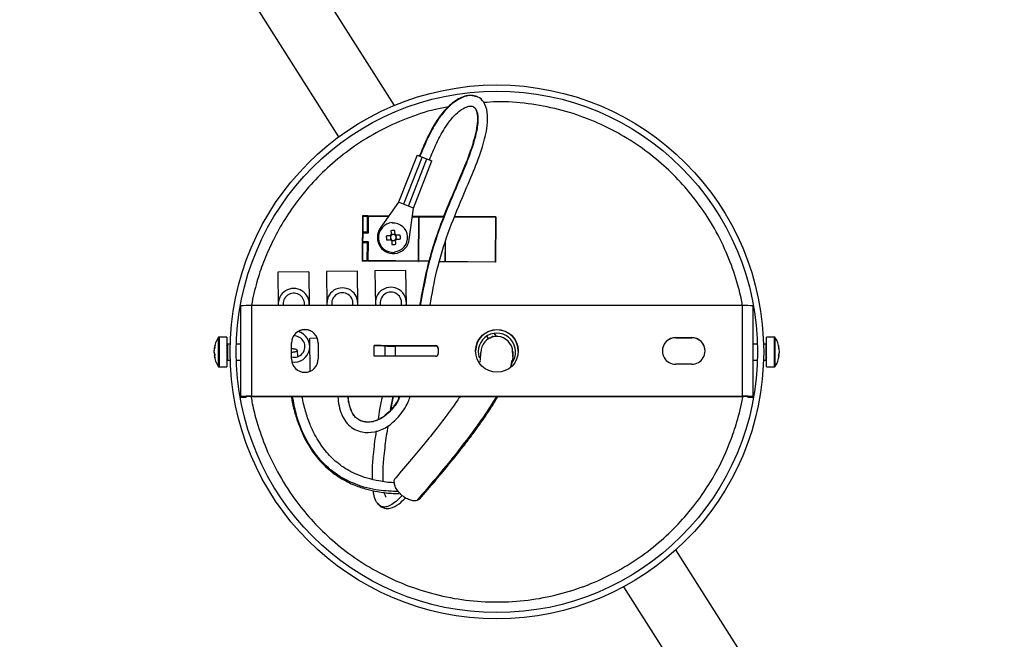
# Model space of a CAD drawing. Header units: millimetres. Extents: x -502 to 2028, y -2217 to 24.
# Tile 3 of 18: x 39 to 223, y -1666 to -1550. Entities that reach past the tile are written whole.
import ezdxf

# ---------------------------------------------------------------- set-up
doc = ezdxf.new("R2010")
doc.units = ezdxf.units.MM

msp = doc.modelspace()

# ---------------------------------------------------------------- linework, layer by layer
at = {"color": 7, "linetype": 'Continuous', "lineweight": 25}
for p, q in [((108.84, -1566.11), (48.75, -1471.32)), ((38.62, -1477.74), (98.38, -1572.02)), ((113.08, -1575.4), (109.62, -1584.24)), ((114.01, -1575.76), (110.55, -1584.61)), ((113.08, -1575.4), (115.87, -1576.49)), ((111.48, -1584.97), (114.94, -1576.12)), ((112.41, -1585.34), (115.87, -1576.49)), ((109.62, -1584.24), (106.19, -1589.12)), ((112.41, -1585.34), (109.62, -1584.24)), ((102.86, -1586.77), (102.83, -1589.76)), ((102.96, -1586.87), (102.86, -1586.77)), ((103.81, -1586.77), (102.86, -1586.77)), ((103.79, -1589.77), (103.81, -1586.77)), ((103.98, -1589.97), (104.01, -1586.78)), ((104.01, -1586.78), (107.81, -1586.81)), ((111.62, -1591.24), (112.41, -1585.34)), ((118.08, -1586.9), (112.21, -1586.85)), ((113.36, -1586.86), (113.29, -1595.36)), ((102.89, -1595.17), (102.96, -1586.87)), ((102.96, -1586.87), (107.74, -1586.91)), ((103.88, -1589.87), (103.91, -1586.87)), ((112.19, -1586.95), (118.04, -1587)), ((113.44, -1586.96), (113.37, -1595.26)), ((127.86, -1586.98), (120.16, -1586.92)), ((127.76, -1587.08), (127.69, -1595.38)), ((127.76, -1587.08), (127.86, -1586.98)), ((127.86, -1586.98), (127.79, -1595.48)), ((102.83, -1589.96), (102.82, -1591.62)), ((102.83, -1589.76), (103.79, -1589.77)), ((102.83, -1589.96), (103.98, -1589.97)), ((102.93, -1589.87), (103.88, -1589.87)), ((103.98, -1589.97), (103.79, -1589.77)), ((108.09, -1590.51), (108.1, -1590.71)), ((108.43, -1590.33), (108.24, -1590.34)), ((108.97, -1590.29), (108.78, -1590.3)), ((109.16, -1590.63), (109.14, -1590.44)), ((102.82, -1591.82), (102.79, -1595.27)), ((103.97, -1591.63), (102.82, -1591.62)), ((103.77, -1591.83), (102.82, -1591.82)), ((103.87, -1591.73), (102.92, -1591.72)), ((103.74, -1595.27), (103.77, -1591.83)), ((103.77, -1591.83), (103.97, -1591.63)), ((103.84, -1595.17), (103.87, -1591.73)), ((103.94, -1595.28), (103.97, -1591.63)), ((108.13, -1591.06), (108.14, -1591.25)), ((108.31, -1591.4), (108.51, -1591.38)), ((108.86, -1591.36), (109.05, -1591.34)), ((109.2, -1591.17), (109.18, -1590.98)), ((118.4, -1595.4), (118.43, -1591.67)), ((102.79, -1595.27), (102.89, -1595.17)), ((103.74, -1595.27), (102.79, -1595.27)), ((115.35, -1595.27), (102.89, -1595.17)), ((115.3, -1595.37), (103.94, -1595.28)), ((118.23, -1595.4), (117.31, -1595.39)), ((117.34, -1595.29), (127.69, -1595.38)), ((127.79, -1595.48), (118.4, -1595.4)), ((127.79, -1595.48), (127.69, -1595.38)), ((92.8, -1597.25), (87.01, -1597.32)), ((87.01, -1597.32), (87.08, -1603.6)), ((92.8, -1597.25), (92.88, -1603.6)), ((101.9, -1597.14), (96.1, -1597.21)), ((96.1, -1597.21), (96.18, -1603.6)), ((101.98, -1603.6), (101.9, -1597.14)), ((111, -1597.03), (105.2, -1597.1)), ((105.2, -1597.1), (105.28, -1603.6)), ((111.08, -1603.6), (111, -1597.03)), ((87.98, -1603.31), (88, -1603.6)), ((80.06, -1620.75), (80.06, -1603.65)), ((82.06, -1603.6), (82.06, -1620.59)), ((174.06, -1603.6), (82.06, -1603.6)), ((174.06, -1620.59), (174.06, -1603.6)), ((176.06, -1620.75), (176.06, -1603.65)), ((127.97, -1609.36), (127.62, -1608.8)), ((77.43, -1609.5), (76.03, -1609.5)), ((77.43, -1609.5), (77.43, -1615.1)), ((78.06, -1610.8), (77.53, -1610.8)), ((80.06, -1610.8), (79.22, -1610.8)), ((89.56, -1613.6), (89.56, -1610.6)), ((94.39, -1609.73), (92.96, -1609.75)), ((93.03, -1615.9), (92.96, -1609.75)), ((94.56, -1610.6), (94.56, -1613.6)), ((126.52, -1609.86), (126.1, -1609.21)), ((127.36, -1609.33), (126.69, -1609.75)), ((161.56, -1609.6), (164.56, -1609.6)), ((161.56, -1609.62), (161.56, -1609.6)), ((161.56, -1609.62), (164.56, -1609.62)), ((164.56, -1609.6), (164.56, -1609.62)), ((176.87, -1610.8), (176.06, -1610.8)), ((178.49, -1610.8), (178.02, -1610.8)), ((179.98, -1609.5), (178.59, -1609.5)), ((178.59, -1615.1), (178.59, -1609.5)), ((75.08, -1611.62), (75.08, -1611.67)), ((75.18, -1611.63), (75.08, -1611.62)), ((75.17, -1611.67), (75.08, -1611.67)), ((75.08, -1612.33), (75.08, -1612.06)), ((75.08, -1612.33), (75.08, -1612.54)), ((75.08, -1612.54), (75.18, -1612.97)), ((75.08, -1612.54), (75.15, -1612.54)), ((90.71, -1613.15), (90.65, -1611.99)), ((105.06, -1611.09), (116.56, -1611.09)), ((105.06, -1613.09), (105.06, -1611.09)), ((106.79, -1611.11), (116.56, -1611.11)), ((107.06, -1611.14), (107.06, -1613.09)), ((116.56, -1611.19), (109.06, -1611.19)), ((110.27, -1611.11), (110.27, -1611.19)), ((111.17, -1611.19), (111.17, -1611.11)), ((111.18, -1611.19), (111.17, -1611.11)), ((116.56, -1611.09), (116.56, -1611.11)), ((117.06, -1611.59), (117.06, -1612.59)), ((124.95, -1613.8), (125.05, -1612.37)), ((131.04, -1613.17), (130.98, -1611.67)), ((180.94, -1611.63), (180.81, -1611.64)), ((180.94, -1611.64), (180.82, -1611.65)), ((180.94, -1611.64), (180.94, -1611.62)), ((180.94, -1612.14), (180.94, -1612.46)), ((75.08, -1612.93), (75.21, -1612.92)), ((75.08, -1612.97), (75.08, -1612.93)), ((77.53, -1613.8), (78.07, -1613.8)), ((79.22, -1613.8), (80.06, -1613.8)), ((116.56, -1613.09), (105.06, -1613.09)), ((124.93, -1613.92), (124.78, -1614.29)), ((130.67, -1615.11), (130.92, -1613.8)), ((176.06, -1613.8), (176.87, -1613.8)), ((178.02, -1613.8), (178.49, -1613.8)), ((180.8, -1612.95), (180.94, -1612.95)), ((180.94, -1612.95), (180.94, -1612.97)), ((76.03, -1615.1), (77.43, -1615.1)), ((164.56, -1614.6), (161.56, -1614.6)), ((178.59, -1615.1), (179.98, -1615.1)), ((80.06, -1620.75), (81.06, -1620.75)), ((80.06, -1620.75), (81.06, -1620.75)), ((81.06, -1620.65), (81.06, -1620.75)), ((82.06, -1620.59), (174.06, -1620.59)), ((82.06, -1620.62), (174.06, -1620.62)), ((108.13, -1623.08), (108.59, -1620.62)), ((175.06, -1620.75), (175.06, -1620.65)), ((175.06, -1620.75), (176.06, -1620.75)), ((175.06, -1620.75), (176.06, -1620.75)), ((223.13, -1746.39), (161.6, -1649.33)), ((151.79, -1656.27), (213, -1752.82))]:
    msp.add_line(p, q, dxfattribs=at)
at = {"color": 8, "linetype": 'Continuous', "lineweight": 25}
for p, q in [((127.76, -1587.08), (120.12, -1587.02)), ((118.34, -1591.96), (118.31, -1595.3)), ((75.81, -1610.13), (75.81, -1614.97)), ((76.03, -1615.1), (76.03, -1609.5)), ((77.53, -1610.8), (77.53, -1613.8)), ((178.49, -1613.8), (178.49, -1610.8)), ((179.98, -1609.5), (179.98, -1615.1)), ((180.21, -1614.12), (180.21, -1609.62)), ((109.06, -1613.09), (109.06, -1611.19)), ((108.58, -1620.62), (108.04, -1623.49))]:
    msp.add_line(p, q, dxfattribs=at)
at = {"color": 8, "linetype": 'Continuous', "lineweight": 25, "flags": 128}
for points in [[(75.81, -1609.62), (75.81, -1609.7), (75.81, -1610.13)], [(180.21, -1614.97), (180.21, -1614.97), (180.21, -1614.73), (180.21, -1614.12)]]:
    msp.add_lwpolyline(points, dxfattribs=at)
at = {"color": 7, "linetype": 'Continuous', "lineweight": 25}
for centre, radius in [((128.04, -1612.27), 50), ((128.04, -1612.27), 48.85), ((128.06, -1612.1), 4)]:
    msp.add_circle(centre, radius, dxfattribs=at)
for centre, radius, start, end in [((103.81, -1586.87), 0.1, 359.5011, 89.5011), ((113.35, -1586.95), 0.0933, 355.1866, 84.4113), ((108.64, -1590.84), 2.8, 94.1445, 274.1445), ((108.64, -1590.84), 2.67, 274.1445, 94.1445), ((102.93, -1589.77), 0.1, 179.5011, 269.5011), ((108.64, -1590.84), 3, 144.9022, 352.3643), ((108.64, -1590.84), 0.675, 127.3752, 150.9139), ((108.64, -1590.84), 0.556, 255.7143, 232.4263), ((108.64, -1590.76), 0.482, 72.7747, 115.5144), ((108.64, -1590.84), 0.675, 37.3752, 60.9139), ((102.92, -1591.82), 0.1, 89.5011, 179.5011), ((108.57, -1590.85), 0.482, 162.7747, 205.5144), ((108.64, -1590.84), 0.675, 217.3752, 240.9139), ((108.65, -1590.92), 0.482, 252.7747, 295.5144), ((108.64, -1590.84), 0.675, 307.3752, 330.9139), ((108.72, -1590.84), 0.482, 342.7747, 25.5144), ((103.74, -1595.17), 0.1, 269.5011, 359.5011), ((113.28, -1595.26), 0.0933, 274.5908, 3.8156), ((118.22, -1595.31), 0.0933, 274.5908, 3.8156), ((89.98, -1603.29), 2.9, 353.7936, 186.2064), ((89.98, -1603.29), 2, 350.9811, 180.6952), ((99.08, -1603.18), 2.9, 351.5942, 188.4058), ((99.08, -1603.18), 2, 347.7624, 192.2376), ((108.18, -1603.07), 2.9, 349.3822, 190.6178), ((108.18, -1603.07), 2, 344.5039, 195.4961), ((81.56, -1623.47), 19.88, 88.5594, 94.3291), ((174.56, -1623.47), 19.88, 85.6709, 91.4406), ((92.06, -1610.6), 2.5, 0.0147, 179.9853), ((92.06, -1610.62), 2.5, 0.0147, 179.9853), ((90.07, -1611.29), 2.9, 260.9596, 75.8883), ((128.06, -1612.12), 4, 0.0133, 179.9867), ((128.04, -1612.27), 3.5, 322.3718, 198.4048), ((80.03, -1612.3), 5, 147.664, 172.2394), ((90.07, -1611.29), 2, 254.9994, 93.8001), ((128.03, -1612.37), 2.99, 13.2651, 180.1524), ((161.56, -1612.1), 2.5, 89.9853, 270.0147), ((161.56, -1612.12), 2.5, 89.9909, 179.9909), ((164.56, -1612.1), 2.5, 269.9853, 90.0147), ((164.56, -1612.12), 2.5, 0.0091, 90.0091), ((175.99, -1612.3), 5, 7.7606, 32.336), ((105.25, -1657.64), 46.55, 88.1, 90.2321), ((106.82, -1612.21), 1.1, 77.6057, 91.6436), ((108.56, -1591.32), 19.88, 265.6709, 271.4406), ((116.56, -1611.59), 0.5, 0.0091, 90.0091), ((116.56, -1611.61), 0.5, 0.0091, 90.0091), ((116.56, -1611.69), 0.5, 0.0091, 90.0091), ((116.56, -1612.59), 0.5, 269.9909, 359.9909), ((80.03, -1612.3), 5, 187.8084, 212.336), ((92.06, -1613.6), 2.5, 180.0147, 359.9853), ((175.99, -1612.3), 5, 327.664, 352.2394), ((81.56, -1640.46), 19.88, 88.5594, 94.3291), ((81.81, -1630.55), 9.94, 88.5594, 94.3291), ((174.56, -1640.46), 19.88, 85.6709, 91.4406), ((174.31, -1630.55), 9.94, 85.6709, 91.4406)]:
    msp.add_arc(centre, radius, start, end, dxfattribs=at)
for points, knots in [([(123.68, -1564.29), (123.46, -1564.27), (122.91, -1564.2), (121.94, -1564.39), (120.69, -1564.92), (119.19, -1566.01), (117.88, -1567.43), (116.72, -1569.04), (115.72, -1570.73), (114.61, -1572.94), (113.93, -1574.63), (113.54, -1575.58)], [0, 0, 0, 0, 0.042877, 0.106707, 0.189156, 0.298841, 0.448697, 0.545315, 0.6637, 0.811957, 1, 1, 1, 1]), ([(115.51, -1603.6), (115.9, -1601.4), (116.72, -1596.78), (118.81, -1590.01), (121.33, -1583.88), (123.64, -1578.57), (125.34, -1574.13), (126.27, -1570.43), (126.38, -1567.49), (125.75, -1565.58), (124.87, -1564.6), (124.35, -1564.51), (124.29, -1564.5)], [0, 0, 0, 0, 0.159998, 0.335732, 0.507059, 0.634661, 0.74992, 0.846906, 0.906939, 0.958489, 0.995252, 1, 1, 1, 1]), ([(124.3, -1564.46), (124.13, -1564.39), (123.92, -1564.31), (123.71, -1564.29), (123.68, -1564.29)], [0, 0, 0, 0, 0.85556, 1, 1, 1, 1]), ([(123.55, -1566.31), (123.63, -1566.35), (123.77, -1566.42), (124.01, -1566.69), (124.32, -1567.37), (124.45, -1568.7), (124.26, -1570.45), (123.6, -1573.26), (122.22, -1577.05), (120.2, -1581.74), (118.16, -1586.56), (116.37, -1591.41), (114.98, -1596.31), (114.09, -1600.37), (113.7, -1602.82), (113.57, -1603.6)], [0, 0, 0, 0, 0.008396, 0.016603, 0.034666, 0.072006, 0.116422, 0.16909, 0.289883, 0.420782, 0.554592, 0.685876, 0.811952, 0.940353, 1, 1, 1, 1]), ([(115.4, -1576.31), (115.81, -1575.32), (116.51, -1573.58), (117.65, -1571.35), (118.79, -1569.54), (119.94, -1568.11), (121.09, -1567.07), (122.01, -1566.51), (122.71, -1566.26), (123.22, -1566.21), (123.45, -1566.28), (123.55, -1566.31)], [0, 0, 0, 0, 0.230408, 0.405365, 0.539898, 0.691251, 0.800306, 0.878533, 0.934167, 0.972404, 1, 1, 1, 1]), ([(108.45, -1588.18), (108.45, -1588.14), (108.45, -1588.11), (108.44, -1588.06), (108.44, -1588.05), (108.44, -1588.05)], [0, 0, 0, 0, 0.5, 0.5, 1, 1, 1, 1]), ([(102.83, -1589.76), (102.83, -1589.76), (102.83, -1589.78), (102.83, -1589.86), (102.83, -1589.92), (102.83, -1589.96)], [0, 0, 0, 0, 0.5, 0.5, 1, 1, 1, 1]), ([(108.2, -1590.5), (108.17, -1590.51), (108.14, -1590.51), (108.11, -1590.51), (108.09, -1590.51), (108.07, -1590.51), (108.05, -1590.51)], [0, 0, 0, 0, 0.001039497, 0.001039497, 0.001039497, 0.001710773, 0.001710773, 0.001710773, 0.001710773]), ([(108.24, -1590.46), (108.24, -1590.42), (108.24, -1590.39), (108.24, -1590.36), (108.24, -1590.34), (108.24, -1590.33), (108.23, -1590.31)], [0, 0, 0, 0, 0.001039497, 0.001039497, 0.001039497, 0.001710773, 0.001710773, 0.001710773, 0.001710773]), ([(108.98, -1590.4), (108.98, -1590.37), (108.98, -1590.34), (108.98, -1590.31), (108.97, -1590.29), (108.97, -1590.27), (108.97, -1590.25)], [0, 0, 0, 0, 0.001039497, 0.001039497, 0.001039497, 0.001710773, 0.001710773, 0.001710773, 0.001710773]), ([(109.18, -1590.43), (109.15, -1590.44), (109.11, -1590.44), (109.07, -1590.44), (109.06, -1590.44), (109.04, -1590.44), (109.03, -1590.44)], [0, 0, 0, 0, 0.001262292, 0.001262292, 0.001262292, 0.001710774, 0.001710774, 0.001710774, 0.001710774]), ([(108.26, -1591.24), (108.22, -1591.24), (108.19, -1591.25), (108.16, -1591.25), (108.14, -1591.25), (108.13, -1591.25), (108.11, -1591.25)], [0, 0, 0, 0, 0.001039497, 0.001039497, 0.001039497, 0.001710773, 0.001710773, 0.001710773, 0.001710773]), ([(108.32, -1591.43), (108.31, -1591.4), (108.31, -1591.36), (108.31, -1591.32), (108.31, -1591.31), (108.31, -1591.3), (108.3, -1591.28)], [0, 0, 0, 0, 0.001262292, 0.001262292, 0.001262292, 0.001710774, 0.001710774, 0.001710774, 0.001710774]), ([(109.05, -1591.38), (109.05, -1591.34), (109.05, -1591.31), (109.05, -1591.27), (109.04, -1591.26), (109.04, -1591.24), (109.04, -1591.23)], [0, 0, 0, 0, 0.001262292, 0.001262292, 0.001262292, 0.001710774, 0.001710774, 0.001710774, 0.001710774]), ([(109.23, -1591.17), (109.2, -1591.17), (109.16, -1591.18), (109.13, -1591.18), (109.11, -1591.18), (109.1, -1591.18), (109.08, -1591.18)], [0, 0, 0, 0, 0.001262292, 0.001262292, 0.001262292, 0.001710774, 0.001710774, 0.001710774, 0.001710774]), ([(108.84, -1593.51), (108.84, -1593.55), (108.84, -1593.58), (108.85, -1593.62), (108.85, -1593.64), (108.85, -1593.64)], [0, 0, 0, 0, 0.5, 0.5, 1, 1, 1, 1]), ([(76.03, -1609.5), (76.01, -1609.5), (75.97, -1609.5), (75.9, -1609.53), (75.85, -1609.57), (75.82, -1609.61), (75.81, -1609.63)], [0, 0, 0, 0, 0.246095, 0.50019, 0.754185, 1, 1, 1, 1]), ([(75.81, -1610.13), (75.83, -1610.1), (75.86, -1610.07), (75.95, -1610.04), (75.99, -1610.03), (76.03, -1610.03)], [0, 0, 0, 0, 0.5, 0.5, 1, 1, 1, 1]), ([(180.21, -1609.63), (180.2, -1609.61), (180.17, -1609.57), (180.12, -1609.53), (180.05, -1609.5), (180.01, -1609.5), (179.98, -1609.5)], [0, 0, 0, 0, 0.245814, 0.49981, 0.753905, 1, 1, 1, 1]), ([(77.53, -1611.08), (77.51, -1611.08), (77.48, -1611.07), (77.44, -1611.04), (77.43, -1611.02), (77.43, -1611)], [0, 0, 0, 0, 0.5, 0.5, 1, 1, 1, 1]), ([(90.42, -1611.82), (90.34, -1611.8), (90.18, -1611.75), (89.87, -1611.72), (89.66, -1611.72), (89.56, -1611.73)], [0, 0, 0, 0, 0.345509, 0.691017, 1, 1, 1, 1]), ([(89.56, -1612.29), (89.63, -1612.3), (89.81, -1612.3), (90.1, -1612.27), (90.38, -1612.2), (90.57, -1612.12), (90.66, -1612.02), (90.63, -1611.93), (90.53, -1611.86), (90.44, -1611.82), (90.42, -1611.82)], [0, 0, 0, 0, 0.091279, 0.235215, 0.379151, 0.523087, 0.667022, 0.810958, 0.954894, 1, 1, 1, 1]), ([(131.04, -1612.17), (131.05, -1612.52), (131.08, -1613.21), (130.9, -1614.26), (130.62, -1615.03), (130.56, -1615.19)], [0, 0, 0, 0, 0.46409, 0.890114, 1, 1, 1, 1]), ([(178.49, -1611.28), (178.51, -1611.28), (178.54, -1611.27), (178.58, -1611.25), (178.59, -1611.23), (178.59, -1611.21)], [0, 0, 0, 0, 0.5, 0.5, 1, 1, 1, 1]), ([(77.53, -1613.52), (77.51, -1613.52), (77.48, -1613.52), (77.44, -1613.56), (77.43, -1613.58), (77.43, -1613.6)], [0, 0, 0, 0, 0.5, 0.5, 1, 1, 1, 1]), ([(178.49, -1613.32), (178.51, -1613.32), (178.54, -1613.32), (178.58, -1613.35), (178.59, -1613.37), (178.59, -1613.39)], [0, 0, 0, 0, 0.5, 0.5, 1, 1, 1, 1]), ([(180.21, -1614.12), (180.19, -1614.14), (180.15, -1614.16), (180.07, -1614.19), (180.03, -1614.2), (179.98, -1614.2)], [0, 0, 0, 0, 0.5, 0.5, 1, 1, 1, 1]), ([(75.81, -1614.97), (75.82, -1614.99), (75.85, -1615.03), (75.9, -1615.07), (75.97, -1615.09), (76.01, -1615.1), (76.03, -1615.1)], [0, 0, 0, 0, 0.245815, 0.49981, 0.753905, 1, 1, 1, 1]), ([(179.98, -1615.1), (180.01, -1615.1), (180.05, -1615.09), (180.12, -1615.07), (180.17, -1615.03), (180.2, -1614.99), (180.21, -1614.97)], [0, 0, 0, 0, 0.246095, 0.50019, 0.754186, 1, 1, 1, 1]), ([(89.48, -1620.62), (89.63, -1621.36), (89.93, -1622.91), (90.59, -1625.1), (91.37, -1627.11), (92.5, -1629.47), (93.95, -1631.68), (95.74, -1633.63), (97.61, -1635.23), (99.54, -1636.42), (101.7, -1637.39), (103.58, -1638.01), (105.86, -1638.5), (107.88, -1638.78), (109.19, -1638.78), (109.65, -1638.79)], [0, 0, 0, 0, 0.075269, 0.157725, 0.225439, 0.287103, 0.414141, 0.480643, 0.546483, 0.65609, 0.706903, 0.786294, 0.859244, 0.951204, 1, 1, 1, 1]), ([(108.84, -1636.78), (108.76, -1636.78), (107.8, -1636.77), (106.08, -1636.51), (103.83, -1636), (101.94, -1635.33), (100.34, -1634.56), (98.55, -1633.43), (96.99, -1632.08), (95.69, -1630.56), (94.77, -1629.27), (93.85, -1627.71), (92.94, -1625.73), (92.1, -1623.32), (91.71, -1621.55), (91.51, -1620.62)], [0, 0, 0, 0, 0.010289, 0.119387, 0.211604, 0.290033, 0.357448, 0.419365, 0.534428, 0.589481, 0.645183, 0.711591, 0.792414, 0.890802, 1, 1, 1, 1]), ([(98.24, -1620.62), (98.26, -1620.9), (98.32, -1621.79), (98.63, -1623.2), (99.25, -1624.75), (100.18, -1626), (101.39, -1626.87), (103.06, -1627.43), (105.2, -1627.38), (107.61, -1626.38), (109.78, -1624.41), (111.18, -1622.37), (111.69, -1620.97), (111.82, -1620.62)], [0, 0, 0, 0, 0.040951, 0.127687, 0.20576, 0.278182, 0.347604, 0.416718, 0.525526, 0.647133, 0.786088, 0.946837, 1, 1, 1, 1]), ([(109.76, -1620.62), (109.71, -1620.73), (109.42, -1621.51), (108.56, -1622.74), (107.23, -1624.17), (105.71, -1625.11), (104.35, -1625.44), (103.33, -1625.4), (102.64, -1625.23), (102.01, -1624.91), (101.38, -1624.37), (100.73, -1623.35), (100.35, -1622.02), (100.23, -1621.03), (100.18, -1620.62)], [0, 0, 0, 0, 0.023373, 0.169955, 0.302958, 0.422991, 0.53213, 0.582918, 0.630021, 0.674543, 0.724364, 0.797596, 0.915828, 1, 1, 1, 1]), ([(105.83, -1624.93), (105.93, -1624.3), (106.15, -1622.85), (106.43, -1621.43), (106.59, -1620.62)], [0, 0, 0, 0, 0.42995, 1, 1, 1, 1]), ([(121.16, -1620.62), (120.97, -1620.89), (120.48, -1621.62), (119.53, -1622.95), (118.19, -1624.76), (116.48, -1626.98), (114.39, -1629.58), (111.87, -1632.61), (110.07, -1634.69), (109.08, -1635.84)], [0, 0, 0, 0, 0.04565, 0.121654, 0.233077, 0.371035, 0.540825, 0.748338, 1, 1, 1, 1]), ([(127.96, -1620.62), (127.96, -1620.63), (127.52, -1621.42), (126.13, -1623.55), (123.73, -1627.02), (120.58, -1631.12), (116.95, -1635.58), (114.4, -1638.54), (113.03, -1640.13)], [0, 0, 0, 0, 0.001413, 0.104366, 0.276476, 0.479189, 0.719093, 1, 1, 1, 1]), ([(113.56, -1639.83), (114.52, -1638.72), (116.27, -1636.69), (118.73, -1633.75), (120.77, -1631.22), (122.47, -1629.05), (123.86, -1627.2), (124.99, -1625.63), (125.98, -1624.21), (126.99, -1622.68), (127.77, -1621.46), (128.17, -1620.72), (128.23, -1620.62)], [0, 0, 0, 0, 0.19908, 0.364203, 0.500393, 0.612148, 0.703451, 0.777711, 0.837745, 0.902364, 0.98703, 1, 1, 1, 1]), ([(104.73, -1636.17), (104.71, -1635.68), (104.67, -1634.11), (104.94, -1631.24), (105.22, -1628.7), (105.46, -1627.26), (105.48, -1627.09)], [0, 0, 0, 0, 0.157125, 0.510875, 0.94186, 1, 1, 1, 1]), ([(107.61, -1626.14), (107.51, -1626.74), (107.21, -1628.58), (106.87, -1631.45), (106.61, -1634.34), (106.66, -1635.95), (106.67, -1636.54)], [0, 0, 0, 0, 0.176914, 0.541382, 0.833115, 1, 1, 1, 1]), ([(113.03, -1640.13), (112.8, -1640.16), (112.35, -1640.22), (111.5, -1639.96), (110.64, -1639.49), (109.86, -1638.82), (109.24, -1638.05), (108.86, -1637.24), (108.77, -1636.52), (108.86, -1636.04), (109.06, -1635.89), (109.1, -1635.86)], [0, 0, 0, 0, 0.120844, 0.241687, 0.362531, 0.483375, 0.604218, 0.725062, 0.845906, 0.966749, 1, 1, 1, 1]), ([(110.29, -1639.15), (110.09, -1639.37), (109.55, -1639.96), (108.66, -1640.68), (107.67, -1641.25), (106.78, -1641.41), (106.09, -1641.14), (105.65, -1640.65), (105.26, -1640), (104.98, -1639.18), (104.9, -1638.48), (104.87, -1638.26)], [0, 0, 0, 0, 0.107345, 0.291029, 0.446627, 0.580205, 0.701149, 0.760214, 0.81951, 0.942527, 1, 1, 1, 1]), ([(105.6, -1640.56), (105.83, -1640.83), (106.23, -1641.3), (107.15, -1641.65), (108.35, -1641.58), (109.67, -1640.89), (110.51, -1640), (110.89, -1639.59)], [0, 0, 0, 0, 0.137118, 0.248328, 0.42455, 0.735692, 1, 1, 1, 1]), ([(106.92, -1638.59), (106.98, -1638.8), (107.06, -1639.14), (107.22, -1639.38), (107.27, -1639.46)], [0, 0, 0, 0, 0.632738, 1, 1, 1, 1]), ([(113.54, -1639.8), (113.44, -1639.9), (113.31, -1640.05), (113.09, -1640.11), (113.03, -1640.13)], [0, 0, 0, 0, 0.699087, 1, 1, 1, 1])]:
    msp.add_open_spline(points, degree=3, knots=knots, dxfattribs=at)
at = {"color": 8, "linetype": 'Continuous', "lineweight": 25}
for points, knots in [([(124.29, -1564.5), (123.9, -1564.38), (123.03, -1564.12), (121.53, -1564.56), (119.96, -1565.47), (118.38, -1566.95), (116.76, -1569.06), (115.12, -1571.99), (114.17, -1574.3), (113.63, -1575.61)], [0, 0, 0, 0, 0.078992, 0.174525, 0.281577, 0.407448, 0.558788, 0.749773, 1, 1, 1, 1]), ([(118.94, -1566.4), (118.13, -1566.54), (115.44, -1567.01), (111.07, -1568.51), (105.99, -1570.81), (101.36, -1573.64), (97.23, -1576.86), (93.62, -1580.36), (90.55, -1584.05), (87.99, -1587.84), (85.91, -1591.64), (84.28, -1595.4), (82.93, -1599.32), (82.35, -1602.04), (82.04, -1603.49)], [0, 0, 0, 0, 0.044541, 0.147354, 0.247873, 0.345489, 0.439702, 0.530133, 0.616517, 0.698697, 0.776611, 0.850277, 0.919772, 1, 1, 1, 1]), ([(123.62, -1566.34), (123.77, -1566.45), (124.08, -1566.68), (124.34, -1567.3), (124.52, -1568.33), (124.44, -1570.11), (123.86, -1572.65), (122.81, -1575.77), (121.39, -1579.25), (119.76, -1583.01), (117.55, -1588.35), (115.2, -1595.17), (114.17, -1600.84), (113.67, -1603.6)], [0, 0, 0, 0, 0.015372, 0.030867, 0.051946, 0.096994, 0.165748, 0.250208, 0.346602, 0.451579, 0.561849, 0.786377, 1, 1, 1, 1]), ([(174.07, -1603.71), (174.01, -1603.33), (173.76, -1601.79), (172.91, -1598.6), (171.33, -1594.07), (168.85, -1589.01), (165.85, -1584.42), (162.46, -1580.36), (158.86, -1576.86), (154.72, -1573.64), (150.09, -1570.81), (145.02, -1568.48), (139.58, -1566.73), (133.88, -1565.69), (129.16, -1565.29), (126.39, -1565.51), (125.57, -1565.58)], [0, 0, 0, 0, 0.017052, 0.069393, 0.146875, 0.230117, 0.319217, 0.390399, 0.464916, 0.54255, 0.622988, 0.705819, 0.790539, 0.876568, 0.963266, 1, 1, 1, 1]), ([(82, -1620.75), (82.06, -1621.16), (82.32, -1622.72), (83.18, -1625.95), (84.75, -1630.48), (87.24, -1635.53), (90.24, -1640.12), (93.62, -1644.18), (97.23, -1647.69), (101.36, -1650.9), (105.99, -1653.73), (111.07, -1656.06), (116.51, -1657.8), (122.21, -1658.88), (128.04, -1659.24), (133.88, -1658.88), (139.58, -1657.8), (145.02, -1656.06), (150.09, -1653.73), (154.72, -1650.9), (158.86, -1647.69), (162.46, -1644.18), (165.54, -1640.49), (168.1, -1636.7), (170.18, -1632.9), (171.82, -1629.14), (173.13, -1625.13), (173.91, -1622.3), (174.13, -1620.69), (174.13, -1620.62)], [0, 0, 0, 0, 0.009503, 0.036606, 0.076728, 0.119832, 0.16597, 0.20283, 0.241416, 0.281617, 0.323269, 0.366161, 0.410031, 0.454578, 0.499473, 0.544367, 0.588915, 0.632785, 0.675676, 0.717328, 0.757529, 0.796116, 0.832975, 0.868041, 0.901287, 0.93272, 0.962374, 0.998492, 1, 1, 1, 1]), ([(109.62, -1638.43), (108.38, -1638.39), (105.66, -1638.32), (101.57, -1637.23), (97.66, -1635.18), (94.42, -1632.16), (91.96, -1628.27), (90.41, -1624.32), (89.94, -1621.68), (89.76, -1620.62)], [0, 0, 0, 0, 0.135281, 0.295391, 0.441267, 0.582461, 0.72943, 0.891633, 1, 1, 1, 1]), ([(109.87, -1620.62), (109.85, -1620.66), (109.5, -1621.59), (108.45, -1623.06), (106.85, -1624.53), (105.4, -1625.22), (104.25, -1625.47), (103.2, -1625.42), (102.28, -1625.12), (101.52, -1624.57), (100.9, -1623.74), (100.46, -1622.6), (100.22, -1621.52), (100.18, -1620.83), (100.16, -1620.62)], [0, 0, 0, 0, 0.00883, 0.201315, 0.35807, 0.446393, 0.524207, 0.593349, 0.655338, 0.715216, 0.780172, 0.859182, 0.958659, 1, 1, 1, 1])]:
    msp.add_open_spline(points, degree=3, knots=knots, dxfattribs=at)
at = {"color": 7, "linetype": 'Continuous', "lineweight": 25}
for points in [[(108.05, -1590.51), (107.8, -1590.53), (107.56, -1590.55), (107.31, -1590.57)], [(108.92, -1589.51), (108.67, -1589.52), (108.43, -1589.54), (108.18, -1589.57)], [(108.18, -1589.57), (108.2, -1589.81), (108.22, -1590.06), (108.23, -1590.31)], [(108.97, -1590.25), (108.95, -1590), (108.94, -1589.76), (108.92, -1589.51)], [(109.92, -1590.38), (109.68, -1590.4), (109.43, -1590.42), (109.18, -1590.43)], [(109.97, -1591.12), (109.96, -1590.87), (109.95, -1590.62), (109.92, -1590.38)], [(107.31, -1590.57), (107.32, -1590.81), (107.34, -1591.06), (107.37, -1591.31)], [(107.37, -1591.31), (107.61, -1591.29), (107.86, -1591.27), (108.11, -1591.25)], [(108.32, -1591.43), (108.33, -1591.68), (108.35, -1591.93), (108.37, -1592.17)], [(108.37, -1592.17), (108.62, -1592.16), (108.86, -1592.15), (109.11, -1592.12)], [(109.11, -1592.12), (109.09, -1591.88), (109.07, -1591.63), (109.05, -1591.38)], [(109.23, -1591.17), (109.48, -1591.15), (109.73, -1591.14), (109.97, -1591.12)], [(75.22, -1611.02), (75.15, -1611.22), (75.11, -1611.42), (75.08, -1611.62)], [(75.08, -1612.06), (75.11, -1611.85), (75.15, -1611.65), (75.22, -1611.45)], [(75.22, -1612.76), (75.15, -1612.62), (75.11, -1612.47), (75.08, -1612.33)], [(75.22, -1611.45), (75.2, -1611.3), (75.2, -1611.16), (75.22, -1611.02)], [(180.94, -1611.63), (180.91, -1611.45), (180.87, -1611.27), (180.8, -1611.09)], [(180.8, -1611.09), (180.82, -1611.25), (180.82, -1611.42), (180.8, -1611.59)], [(180.8, -1611.59), (180.87, -1611.77), (180.91, -1611.95), (180.94, -1612.14)], [(180.94, -1612.41), (180.91, -1612.58), (180.87, -1612.75), (180.8, -1612.92)], [(180.8, -1613.01), (180.87, -1612.83), (180.91, -1612.65), (180.94, -1612.46)], [(75.08, -1612.93), (75.11, -1613.08), (75.15, -1613.22), (75.22, -1613.36)], [(75.22, -1613.36), (75.2, -1613.17), (75.2, -1612.97), (75.22, -1612.76)], [(180.8, -1612.92), (180.82, -1613.1), (180.82, -1613.28), (180.8, -1613.46)], [(180.8, -1613.46), (180.87, -1613.29), (180.91, -1613.12), (180.94, -1612.95)]]:
    msp.add_open_spline(points, degree=3, dxfattribs=at)

doc.saveas('drawing.dxf')
